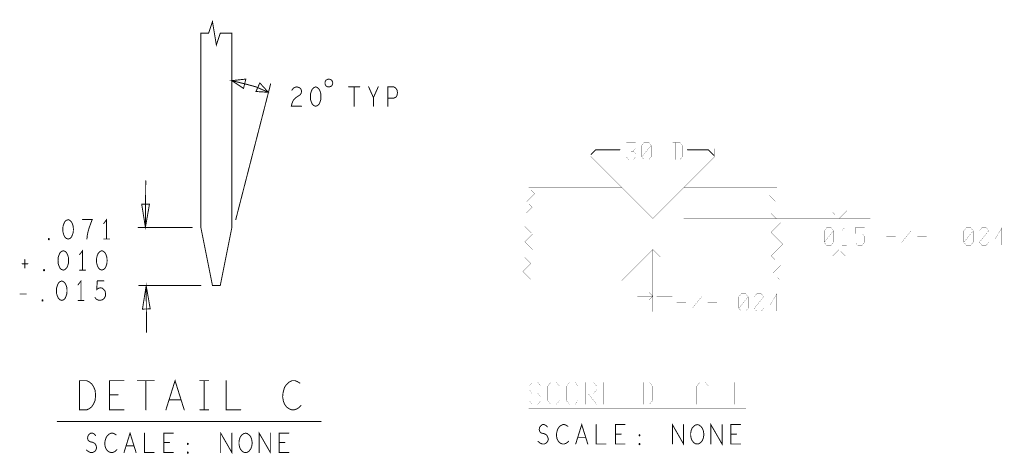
# Model space of a CAD drawing. Extents: x 28 to 61, y 24.9 to 46.
# Tile 58 of 96: x 36.7 to 43, y 36.5 to 39.3. Entities that reach past the tile are written whole.
import ezdxf

# ---------------------------------------------------------------- set-up
doc = ezdxf.new("R2010")
doc.units = 0
doc.layers.add('1', color=2, linetype='CONTINUOUS')

msp = doc.modelspace()

# ---------------------------------------------------------------- linework, layer by layer
at = {"layer": '1'}
for points, const_width in [([(38.07, 39.2), (37.995, 39.2), (37.97, 39.125), (37.945, 39.275), (37.92, 39.2), (37.87, 39.2), (37.87, 37.95), (37.945, 37.575), (37.995, 37.575), (38.07, 37.95), (38.07, 39.2)], 0.006), ([(38.305, 38.82), (38.225, 38.855), (38.17, 38.87), (38.07, 38.895), (38.16, 38.905), (38.145, 38.845), (38.07, 38.895)], 0.006), ([(38.72, 38.88), (38.719, 38.884), (38.718, 38.888), (38.716, 38.892), (38.714, 38.896), (38.711, 38.899), (38.707, 38.901), (38.703, 38.903), (38.699, 38.904), (38.695, 38.905), (38.69, 38.904), (38.686, 38.903), (38.682, 38.901), (38.678, 38.899), (38.675, 38.896), (38.673, 38.892), (38.671, 38.888), (38.67, 38.884), (38.67, 38.88), (38.67, 38.875), (38.671, 38.871), (38.673, 38.867), (38.675, 38.863), (38.678, 38.86), (38.682, 38.858), (38.686, 38.856), (38.69, 38.855), (38.695, 38.855), (38.699, 38.855), (38.703, 38.856), (38.707, 38.858), (38.711, 38.86), (38.714, 38.863), (38.716, 38.867), (38.718, 38.871), (38.719, 38.875), (38.72, 38.88)], 0.006), ([(38.095, 38), (38.32, 38.875)], 0.006), ([(38.305, 38.82), (38.225, 38.825), (38.25, 38.88), (38.305, 38.82)], 0.006), ([(38.457, 38.834), (38.466, 38.846), (38.477, 38.852), (38.489, 38.855), (38.505, 38.85), (38.515, 38.84), (38.519, 38.827), (38.517, 38.815), (38.511, 38.805), (38.48, 38.784), (38.466, 38.769), (38.457, 38.748), (38.453, 38.73), (38.519, 38.73)], 0.006), ([(38.61, 38.855), (38.598, 38.85), (38.588, 38.84), (38.582, 38.827), (38.577, 38.811), (38.576, 38.792), (38.577, 38.773), (38.582, 38.757), (38.588, 38.744), (38.598, 38.734), (38.61, 38.73), (38.622, 38.734), (38.632, 38.744), (38.638, 38.757), (38.643, 38.773), (38.644, 38.792), (38.643, 38.811), (38.638, 38.827), (38.632, 38.84), (38.622, 38.85), (38.61, 38.855)], 0.006), ([(38.822, 38.855), (38.894, 38.855)], 0.006), ([(38.858, 38.855), (38.858, 38.73)], 0.006), ([(38.982, 38.73), (38.982, 38.786), (38.951, 38.855)], 0.006), ([(39.013, 38.855), (38.982, 38.786)], 0.006), ([(39.075, 38.73), (39.075, 38.855), (39.112, 38.855), (39.125, 38.848), (39.134, 38.834), (39.137, 38.817), (39.134, 38.8), (39.126, 38.788), (39.112, 38.782), (39.075, 38.782)], 0.006), ([(40.382, 38.457), (40.382, 38.407), (40.432, 38.407)], 0.001), ([(40.385, 38.42), (40.415, 38.45), (40.57, 38.45)], 0.006), ([(40.641, 38.441), (40.656, 38.441), (40.671, 38.46), (40.671, 38.497), (40.611, 38.497)], 0.001), ([(40.711, 38.404), (40.726, 38.386), (40.756, 38.386), (40.771, 38.404), (40.771, 38.478), (40.756, 38.497), (40.726, 38.497), (40.711, 38.478), (40.711, 38.404), (40.771, 38.478)], 0.001), ([(40.911, 38.497), (40.956, 38.497), (40.971, 38.478), (40.971, 38.404), (40.956, 38.386), (40.911, 38.386)], 0.001), ([(40.926, 38.386), (40.926, 38.497)], 0.001), ([(41.005, 38.45), (41.14, 38.45), (41.175, 38.415)], 0.006), ([(41.157, 38.407), (41.182, 38.407), (41.182, 38.457)], 0.001), ([(39.995, 37.616), (39.945, 37.666), (39.996, 37.717), (39.957, 37.757), (40.007, 37.807), (39.957, 37.857), (40.007, 37.907), (39.957, 37.956), (40.005, 38.004), (39.967, 38.042), (40.005, 38.08), (39.97, 38.116), (40.021, 38.167), (39.982, 38.207), (40.582, 38.207), (40.382, 38.407)], 0.001), ([(40.611, 38.404), (40.626, 38.386), (40.656, 38.386), (40.671, 38.404), (40.671, 38.423), (40.656, 38.441)], 0.001), ([(41.132, 38.407), (41.182, 38.407), (40.982, 38.207)], 0.001), ([(37.513, 37.95), (37.515, 38.25)], 0.006), ([(41.596, 37.617), (41.557, 37.657), (41.605, 37.705), (41.544, 37.767), (41.619, 37.842), (41.543, 37.918), (41.605, 37.98), (41.543, 38.041), (41.595, 38.093), (41.532, 38.157), (41.582, 38.207), (40.982, 38.207), (40.782, 38.007), (40.582, 38.207)], 0.001), ([(42.032, 38.057), (41.982, 38.007), (41.982, 38.207)], 0.001), ([(37.489, 38.1), (37.513, 37.95), (37.539, 38.099), (37.489, 38.1)], 0.006), ([(37.015, 38), (37.003, 37.995), (36.993, 37.985), (36.987, 37.972), (36.982, 37.956), (36.981, 37.937), (36.982, 37.918), (36.987, 37.902), (36.993, 37.889), (37.003, 37.879), (37.015, 37.875), (37.027, 37.879), (37.037, 37.889), (37.043, 37.902), (37.048, 37.918), (37.049, 37.937), (37.048, 37.956), (37.043, 37.972), (37.037, 37.985), (37.027, 37.995), (37.015, 38)], 0.006), ([(37.136, 37.875), (37.139, 37.902), (37.144, 37.925), (37.15, 37.945), (37.158, 37.968), (37.17, 38), (37.108, 38)], 0.006), ([(37.263, 37.875), (37.263, 38), (37.244, 37.975)], 0.006), ([(40.982, 38.007), (42.182, 38.007)], 0.001), ([(41.982, 38.007), (41.942, 38.046)], 0.001), ([(37.465, 37.95), (37.815, 37.95)], 0.006), ([(41.946, 37.928), (41.886, 37.854), (41.886, 37.928), (41.901, 37.947), (41.931, 37.947), (41.946, 37.928), (41.946, 37.854), (41.931, 37.836), (41.901, 37.836), (41.886, 37.854)], 0.001), ([(42.016, 37.836), (42.016, 37.947), (42.001, 37.928)], 0.001), ([(42.146, 37.947), (42.086, 37.947), (42.086, 37.91), (42.131, 37.91), (42.146, 37.891), (42.146, 37.854), (42.131, 37.836), (42.101, 37.836), (42.086, 37.854)], 0.001), ([(42.786, 37.854), (42.801, 37.836), (42.831, 37.836), (42.846, 37.854), (42.846, 37.928), (42.831, 37.947), (42.801, 37.947), (42.786, 37.928), (42.786, 37.854), (42.846, 37.928)], 0.001), ([(42.886, 37.854), (42.901, 37.836), (42.931, 37.836), (42.946, 37.854), (42.946, 37.928), (42.931, 37.947), (42.901, 37.947), (42.886, 37.928), (42.886, 37.854), (42.946, 37.928)], 0.001), ([(43.046, 37.873), (42.986, 37.873), (43.031, 37.947), (43.031, 37.836)], 0.001), ([(36.891, 37.87), (36.888, 37.872), (36.888, 37.877), (36.891, 37.879), (36.894, 37.877), (36.894, 37.872), (36.891, 37.87)], 0.006), ([(37.244, 37.875), (37.282, 37.875)], 0.006), ([(42.286, 37.891), (42.346, 37.891)], 0.001), ([(42.316, 37.928), (42.316, 37.854)], 0.001), ([(42.386, 37.854), (42.446, 37.928)], 0.001), ([(42.486, 37.891), (42.546, 37.891)], 0.001), ([(37.108, 37.675), (37.108, 37.8), (37.089, 37.775)], 0.006), ([(39.982, 37.607), (40.582, 37.607), (40.782, 37.807), (40.982, 37.607), (41.582, 37.607)], 0.001), ([(40.782, 37.407), (40.782, 37.807)], 0.001), ([(42.182, 37.807), (40.982, 37.807)], 0.001), ([(41.942, 37.767), (41.982, 37.807), (41.982, 37.607)], 0.001), ([(42.021, 37.767), (41.982, 37.807)], 0.001), ([(42.031, 37.836), (42.001, 37.836)], 0.001), ([(36.736, 37.743), (36.736, 37.689)], 0.006), ([(36.984, 37.8), (36.972, 37.795), (36.962, 37.785), (36.956, 37.772), (36.951, 37.756), (36.95, 37.737), (36.951, 37.718), (36.956, 37.702), (36.962, 37.689), (36.972, 37.679), (36.984, 37.675), (36.996, 37.679), (37.006, 37.689), (37.012, 37.702), (37.017, 37.718), (37.018, 37.737), (37.017, 37.756), (37.012, 37.772), (37.006, 37.785), (36.996, 37.795), (36.984, 37.8)], 0.006), ([(37.232, 37.8), (37.22, 37.795), (37.21, 37.785), (37.204, 37.772), (37.199, 37.756), (37.198, 37.737), (37.199, 37.718), (37.204, 37.702), (37.21, 37.689), (37.22, 37.679), (37.232, 37.675), (37.244, 37.679), (37.254, 37.689), (37.26, 37.702), (37.265, 37.718), (37.266, 37.737), (37.265, 37.756), (37.26, 37.772), (37.254, 37.785), (37.244, 37.795), (37.232, 37.8)], 0.006), ([(40.807, 37.782), (40.807, 37.407)], 0.001), ([(36.719, 37.716), (36.756, 37.716)], 0.006), ([(36.86, 37.67), (36.857, 37.672), (36.857, 37.677), (36.86, 37.679), (36.863, 37.677), (36.863, 37.672), (36.86, 37.67)], 0.006), ([(37.089, 37.675), (37.127, 37.675)], 0.006), ([(36.974, 37.605), (36.962, 37.6), (36.952, 37.59), (36.946, 37.577), (36.941, 37.561), (36.94, 37.542), (36.941, 37.523), (36.946, 37.507), (36.952, 37.494), (36.962, 37.484), (36.974, 37.48), (36.986, 37.484), (36.996, 37.494), (37.002, 37.507), (37.007, 37.523), (37.008, 37.542), (37.007, 37.561), (37.002, 37.577), (36.996, 37.59), (36.986, 37.6), (36.974, 37.605)], 0.006), ([(37.098, 37.48), (37.098, 37.605), (37.079, 37.58)], 0.006), ([(37.188, 37.498), (37.197, 37.488), (37.208, 37.482), (37.222, 37.48), (37.236, 37.484), (37.247, 37.492), (37.255, 37.507), (37.256, 37.523), (37.253, 37.54), (37.245, 37.55), (37.234, 37.559), (37.224, 37.561), (37.213, 37.559), (37.199, 37.55), (37.203, 37.605), (37.245, 37.605)], 0.006), ([(37.47, 37.575), (37.87, 37.575)], 0.006), ([(37.544, 37.425), (37.518, 37.575), (37.494, 37.424), (37.544, 37.425)], 0.006), ([(37.52, 37.275), (37.518, 37.575)], 0.006), ([(36.706, 37.521), (36.746, 37.521)], 0.006), ([(40.782, 37.507), (40.682, 37.507)], 0.001), ([(40.757, 37.532), (40.782, 37.507), (40.757, 37.482)], 0.001), ([(40.832, 37.482), (40.807, 37.507), (40.832, 37.532)], 0.001), ([(40.807, 37.507), (40.907, 37.507)], 0.001), ([(40.966, 37.429), (40.966, 37.503)], 0.001), ([(41.036, 37.429), (41.096, 37.503)], 0.001), ([(41.336, 37.429), (41.351, 37.411), (41.381, 37.411), (41.396, 37.429), (41.396, 37.503), (41.381, 37.522), (41.351, 37.522), (41.336, 37.503), (41.336, 37.429), (41.396, 37.503)], 0.001), ([(41.436, 37.429), (41.451, 37.411), (41.481, 37.411), (41.496, 37.429), (41.496, 37.503), (41.481, 37.522), (41.451, 37.522), (41.436, 37.503), (41.436, 37.429), (41.496, 37.503)], 0.001), ([(41.596, 37.448), (41.536, 37.448), (41.581, 37.522), (41.581, 37.411)], 0.001), ([(36.85, 37.475), (36.847, 37.477), (36.847, 37.482), (36.85, 37.484), (36.853, 37.482), (36.853, 37.477), (36.85, 37.475)], 0.006), ([(37.079, 37.48), (37.117, 37.48)], 0.006), ([(40.936, 37.466), (40.996, 37.466)], 0.001), ([(41.136, 37.466), (41.196, 37.466)], 0.001), ([(37.088, 36.775), (37.088, 36.963), (37.135, 36.963), (37.154, 36.953), (37.168, 36.941), (37.18, 36.922), (37.189, 36.9), (37.192, 36.869), (37.189, 36.837), (37.18, 36.815), (37.168, 36.796), (37.154, 36.784), (37.135, 36.775), (37.088, 36.775)], 0.006), ([(37.375, 36.775), (37.281, 36.775), (37.281, 36.963), (37.375, 36.963)], 0.006), ([(37.462, 36.963), (37.57, 36.963)], 0.006), ([(37.516, 36.963), (37.516, 36.775)], 0.006), ([(37.645, 36.775), (37.704, 36.963), (37.763, 36.775)], 0.006), ([(37.864, 36.963), (37.92, 36.963)], 0.006), ([(37.892, 36.963), (37.892, 36.775)], 0.006), ([(38.033, 36.963), (38.033, 36.775), (38.127, 36.775)], 0.006), ([(38.508, 36.947), (38.494, 36.956), (38.477, 36.963), (38.458, 36.963), (38.437, 36.953), (38.421, 36.937), (38.409, 36.919), (38.4, 36.887), (38.397, 36.859), (38.402, 36.831), (38.409, 36.812), (38.423, 36.793), (38.44, 36.781), (38.456, 36.775), (38.472, 36.775), (38.489, 36.781), (38.503, 36.79), (38.515, 36.803)], 0.006), ([(40.06, 36.928), (40.041, 36.952), (40.004, 36.952), (39.986, 36.928), (39.986, 36.905), (40.004, 36.881), (40.041, 36.881), (40.06, 36.858), (40.06, 36.834), (40.041, 36.811), (40.004, 36.811), (39.986, 36.834)], 0.001), ([(40.18, 36.834), (40.161, 36.811), (40.124, 36.811), (40.106, 36.834), (40.106, 36.928), (40.124, 36.952), (40.161, 36.952), (40.18, 36.928)], 0.001), ([(40.226, 36.834), (40.226, 36.928), (40.244, 36.952), (40.281, 36.952), (40.3, 36.928), (40.3, 36.834), (40.281, 36.811), (40.244, 36.811), (40.226, 36.834)], 0.001), ([(40.346, 36.881), (40.401, 36.881), (40.42, 36.905), (40.42, 36.928), (40.401, 36.952), (40.346, 36.952), (40.346, 36.811)], 0.001), ([(40.54, 36.811), (40.466, 36.811), (40.466, 36.952), (40.54, 36.952)], 0.001), ([(40.706, 36.952), (40.761, 36.952), (40.78, 36.928), (40.78, 36.834), (40.761, 36.811), (40.706, 36.811)], 0.001), ([(40.724, 36.811), (40.724, 36.952)], 0.001), ([(40.9, 36.811), (40.826, 36.811), (40.826, 36.952), (40.9, 36.952)], 0.001), ([(41.02, 36.952), (40.946, 36.952)], 0.001), ([(40.983, 36.952), (40.983, 36.811)], 0.001), ([(41.14, 36.811), (41.14, 36.928), (41.121, 36.952), (41.084, 36.952), (41.066, 36.928), (41.066, 36.811)], 0.001), ([(41.241, 36.952), (41.204, 36.952)], 0.001), ([(41.223, 36.952), (41.223, 36.811)], 0.001), ([(41.38, 36.811), (41.306, 36.811), (41.306, 36.952)], 0.001), ([(37.337, 36.872), (37.281, 36.872)], 0.006), ([(40.42, 36.811), (40.364, 36.881)], 0.001), ([(40.521, 36.881), (40.466, 36.881)], 0.001), ([(40.881, 36.881), (40.826, 36.881)], 0.001), ([(41.066, 36.881), (41.14, 36.881)], 0.001), ([(37.742, 36.84), (37.666, 36.84)], 0.006), ([(41.241, 36.811), (41.204, 36.811)], 0.001), ([(37.864, 36.775), (37.92, 36.775)], 0.006), ([(39.982, 36.782), (41.382, 36.782)], 0.001), ([(38.645, 36.7), (36.945, 36.7)], 0.006), ([(40.043, 36.571), (40.056, 36.561), (40.07, 36.555), (40.082, 36.555), (40.095, 36.561), (40.104, 36.571), (40.109, 36.586), (40.105, 36.6), (40.098, 36.613), (40.084, 36.621), (40.065, 36.625), (40.054, 36.634), (40.05, 36.648), (40.053, 36.663), (40.061, 36.673), (40.071, 36.68), (40.082, 36.68), (40.093, 36.675), (40.102, 36.665)], 0.006), ([(40.234, 36.669), (40.225, 36.675), (40.214, 36.68), (40.202, 36.68), (40.188, 36.673), (40.177, 36.663), (40.169, 36.65), (40.163, 36.63), (40.161, 36.611), (40.164, 36.592), (40.169, 36.58), (40.178, 36.567), (40.189, 36.559), (40.2, 36.555), (40.211, 36.555), (40.222, 36.559), (40.231, 36.565), (40.239, 36.573)], 0.006), ([(40.285, 36.555), (40.324, 36.68), (40.363, 36.555)], 0.006), ([(40.417, 36.68), (40.417, 36.555), (40.479, 36.555)], 0.006), ([(40.603, 36.555), (40.541, 36.555), (40.541, 36.68), (40.603, 36.68)], 0.006), ([(40.908, 36.555), (40.908, 36.68), (40.98, 36.555), (40.98, 36.68)], 0.006), ([(41.068, 36.555), (41.056, 36.557), (41.045, 36.565), (41.035, 36.577), (41.029, 36.592), (41.026, 36.609), (41.026, 36.625), (41.029, 36.642), (41.035, 36.657), (41.045, 36.669), (41.056, 36.677), (41.068, 36.68), (41.08, 36.677), (41.091, 36.669), (41.101, 36.657), (41.107, 36.642), (41.11, 36.625), (41.11, 36.609), (41.107, 36.592), (41.101, 36.577), (41.091, 36.565), (41.08, 36.557), (41.068, 36.555)], 0.006), ([(41.156, 36.555), (41.156, 36.68), (41.228, 36.555), (41.228, 36.68)], 0.006), ([(41.347, 36.555), (41.285, 36.555), (41.285, 36.68), (41.347, 36.68)], 0.006), ([(37.133, 36.516), (37.146, 36.506), (37.16, 36.5), (37.172, 36.5), (37.185, 36.506), (37.194, 36.516), (37.199, 36.531), (37.195, 36.545), (37.188, 36.558), (37.174, 36.566), (37.155, 36.57), (37.144, 36.579), (37.14, 36.593), (37.143, 36.608), (37.151, 36.618), (37.161, 36.625), (37.172, 36.625), (37.183, 36.62), (37.192, 36.61)], 0.006), ([(37.324, 36.614), (37.315, 36.62), (37.304, 36.625), (37.292, 36.625), (37.278, 36.618), (37.267, 36.608), (37.259, 36.595), (37.253, 36.575), (37.251, 36.556), (37.254, 36.537), (37.259, 36.525), (37.268, 36.512), (37.279, 36.504), (37.29, 36.5), (37.301, 36.5), (37.312, 36.504), (37.321, 36.51), (37.329, 36.518)], 0.006), ([(37.375, 36.5), (37.414, 36.625), (37.453, 36.5)], 0.006), ([(37.507, 36.625), (37.507, 36.5), (37.569, 36.5)], 0.006), ([(37.693, 36.5), (37.631, 36.5), (37.631, 36.625), (37.693, 36.625)], 0.006), ([(37.998, 36.5), (37.998, 36.625), (38.07, 36.5), (38.07, 36.625)], 0.006), ([(38.158, 36.5), (38.146, 36.502), (38.135, 36.51), (38.125, 36.522), (38.119, 36.537), (38.116, 36.554), (38.116, 36.57), (38.119, 36.587), (38.125, 36.602), (38.135, 36.614), (38.146, 36.622), (38.158, 36.625), (38.17, 36.622), (38.181, 36.614), (38.191, 36.602), (38.197, 36.587), (38.2, 36.57), (38.2, 36.554), (38.197, 36.537), (38.191, 36.522), (38.181, 36.51), (38.17, 36.502), (38.158, 36.5)], 0.006), ([(38.246, 36.5), (38.246, 36.625), (38.318, 36.5), (38.318, 36.625)], 0.006), ([(38.437, 36.5), (38.375, 36.5), (38.375, 36.625), (38.437, 36.625)], 0.006), ([(40.578, 36.619), (40.541, 36.619)], 0.006), ([(40.696, 36.607), (40.693, 36.609), (40.693, 36.613), (40.696, 36.615), (40.699, 36.613), (40.699, 36.609), (40.696, 36.607)], 0.006), ([(41.322, 36.619), (41.285, 36.619)], 0.006), ([(37.439, 36.543), (37.389, 36.543)], 0.006), ([(37.668, 36.564), (37.631, 36.564)], 0.006), ([(37.786, 36.552), (37.783, 36.554), (37.783, 36.558), (37.786, 36.56), (37.789, 36.558), (37.789, 36.554), (37.786, 36.552)], 0.006), ([(38.412, 36.564), (38.375, 36.564)], 0.006), ([(40.349, 36.598), (40.299, 36.598)], 0.006), ([(40.696, 36.55), (40.693, 36.552), (40.693, 36.557), (40.696, 36.559), (40.699, 36.557), (40.699, 36.552), (40.696, 36.55)], 0.006), ([(37.786, 36.495), (37.783, 36.497), (37.783, 36.502), (37.786, 36.504), (37.789, 36.502), (37.789, 36.497), (37.786, 36.495)], 0.006)]:
    msp.add_lwpolyline(points, dxfattribs=dict(at, const_width=const_width))
for points, const_width in [([(38.0715, 39.2, 1), (38.0685, 39.2, 1)], 0.003), ([(38.0715, 39.2, 1), (38.0685, 39.2, 1)], 0.003), ([(38.0715, 38.895, 1), (38.0685, 38.895, 1)], 0.003), ([(38.3065, 38.82, 1), (38.3035, 38.82, 1)], 0.003), ([(38.3065, 38.82, 1), (38.3035, 38.82, 1)], 0.003), ([(38.3065, 38.82, 1), (38.3035, 38.82, 1)], 0.003), ([(38.3215, 38.875, 1), (38.3185, 38.875, 1)], 0.003), ([(38.4585, 38.834, 1), (38.4555, 38.834, 1)], 0.003), ([(38.6115, 38.855, 1), (38.6085, 38.855, 1)], 0.003), ([(38.6115, 38.855, 1), (38.6085, 38.855, 1)], 0.003), ([(38.7215, 38.88, 1), (38.7185, 38.88, 1)], 0.003), ([(38.7215, 38.88, 1), (38.7185, 38.88, 1)], 0.003), ([(38.8235, 38.855, 1), (38.8205, 38.855, 1)], 0.003), ([(38.8595, 38.855, 1), (38.8565, 38.855, 1)], 0.003), ([(38.8955, 38.855, 1), (38.8925, 38.855, 1)], 0.003), ([(38.9525, 38.855, 1), (38.9495, 38.855, 1)], 0.003), ([(39.0145, 38.855, 1), (39.0115, 38.855, 1)], 0.003), ([(38.9835, 38.786, 1), (38.9805, 38.786, 1)], 0.003), ([(39.0765, 38.782, 1), (39.0735, 38.782, 1)], 0.003), ([(38.5205, 38.73, 1), (38.5175, 38.73, 1)], 0.003), ([(38.8595, 38.73, 1), (38.8565, 38.73, 1)], 0.003), ([(38.9835, 38.73, 1), (38.9805, 38.73, 1)], 0.003), ([(39.0765, 38.73, 1), (39.0735, 38.73, 1)], 0.003), ([(40.3822, 38.457, 1), (40.3817, 38.457, 1)], 0.0005), ([(40.5715, 38.45, 1), (40.5685, 38.45, 1)], 0.003), ([(40.6112, 38.497, 1), (40.6108, 38.497, 1)], 0.0005), ([(40.7713, 38.478, 1), (40.7707, 38.478, 1)], 0.0005), ([(40.9113, 38.497, 1), (40.9108, 38.497, 1)], 0.0005), ([(40.9263, 38.497, 1), (40.9258, 38.497, 1)], 0.0005), ([(41.0065, 38.45, 1), (41.0035, 38.45, 1)], 0.003), ([(41.1823, 38.457, 1), (41.1818, 38.457, 1)], 0.0005), ([(40.3822, 38.407, 1), (40.3817, 38.407, 1)], 0.0005), ([(40.3865, 38.42, 1), (40.3835, 38.42, 1)], 0.003), ([(40.4323, 38.407, 1), (40.4318, 38.407, 1)], 0.0005), ([(40.6112, 38.404, 1), (40.6108, 38.404, 1)], 0.0005), ([(40.6412, 38.441, 1), (40.6407, 38.441, 1)], 0.0005), ([(40.6562, 38.441, 1), (40.6557, 38.441, 1)], 0.0005), ([(40.7112, 38.404, 1), (40.7107, 38.404, 1)], 0.0005), ([(40.9113, 38.386, 1), (40.9108, 38.386, 1)], 0.0005), ([(40.9263, 38.386, 1), (40.9258, 38.386, 1)], 0.0005), ([(41.1322, 38.407, 1), (41.1317, 38.407, 1)], 0.0005), ([(41.1572, 38.407, 1), (41.1568, 38.407, 1)], 0.0005), ([(41.1765, 38.415, 1), (41.1735, 38.415, 1)], 0.003), ([(37.5165, 38.25, 1), (37.5135, 38.25, 1)], 0.003), ([(40.5823, 38.207, 1), (40.5817, 38.207, 1)], 0.0005), ([(40.9823, 38.207, 1), (40.9817, 38.207, 1)], 0.0005), ([(41.9823, 38.207, 1), (41.9817, 38.207, 1)], 0.0005), ([(37.4905, 38.1, 1), (37.4875, 38.1, 1)], 0.003), ([(37.4905, 38.1, 1), (37.4875, 38.1, 1)], 0.003), ([(37.0165, 38, 1), (37.0135, 38, 1)], 0.003), ([(37.0165, 38, 1), (37.0135, 38, 1)], 0.003), ([(37.1095, 38, 1), (37.1065, 38, 1)], 0.003), ([(38.0965, 38, 1), (38.0935, 38, 1)], 0.003), ([(40.9823, 38.007, 1), (40.9817, 38.007, 1)], 0.0005), ([(41.9423, 38.046, 1), (41.9417, 38.046, 1)], 0.0005), ([(41.9823, 38.007, 1), (41.9817, 38.007, 1)], 0.0005), ([(42.0322, 38.057, 1), (42.0318, 38.057, 1)], 0.0005), ([(42.1823, 38.007, 1), (42.1818, 38.007, 1)], 0.0005), ([(37.2455, 37.975, 1), (37.2425, 37.975, 1)], 0.003), ([(37.4665, 37.95, 1), (37.4635, 37.95, 1)], 0.003), ([(37.5145, 37.95, 1), (37.5115, 37.95, 1)], 0.003), ([(37.8165, 37.95, 1), (37.8135, 37.95, 1)], 0.003), ([(42.1463, 37.947, 1), (42.1457, 37.947, 1)], 0.0005), ([(36.8925, 37.87, 1), (36.8895, 37.87, 1)], 0.003), ([(36.8925, 37.87, 1), (36.8895, 37.87, 1)], 0.003), ([(37.1375, 37.875, 1), (37.1345, 37.875, 1)], 0.003), ([(37.2455, 37.875, 1), (37.2425, 37.875, 1)], 0.003), ([(37.2645, 37.875, 1), (37.2615, 37.875, 1)], 0.003), ([(37.2835, 37.875, 1), (37.2805, 37.875, 1)], 0.003), ([(41.9462, 37.928, 1), (41.9457, 37.928, 1)], 0.0005), ([(42.0012, 37.928, 1), (42.0007, 37.928, 1)], 0.0005), ([(42.2863, 37.891, 1), (42.2858, 37.891, 1)], 0.0005), ([(42.3162, 37.928, 1), (42.3158, 37.928, 1)], 0.0005), ([(42.3462, 37.891, 1), (42.3458, 37.891, 1)], 0.0005), ([(42.4462, 37.928, 1), (42.4457, 37.928, 1)], 0.0005), ([(42.4862, 37.891, 1), (42.4858, 37.891, 1)], 0.0005), ([(42.5463, 37.891, 1), (42.5457, 37.891, 1)], 0.0005), ([(42.8462, 37.928, 1), (42.8458, 37.928, 1)], 0.0005), ([(42.9462, 37.928, 1), (42.9457, 37.928, 1)], 0.0005), ([(43.0463, 37.873, 1), (43.0457, 37.873, 1)], 0.0005), ([(40.7822, 37.807, 1), (40.7818, 37.807, 1)], 0.0005), ([(40.9823, 37.807, 1), (40.9817, 37.807, 1)], 0.0005), ([(41.8862, 37.854, 1), (41.8858, 37.854, 1)], 0.0005), ([(41.9823, 37.807, 1), (41.9817, 37.807, 1)], 0.0005), ([(42.0012, 37.836, 1), (42.0007, 37.836, 1)], 0.0005), ([(42.0162, 37.836, 1), (42.0157, 37.836, 1)], 0.0005), ([(42.0312, 37.836, 1), (42.0307, 37.836, 1)], 0.0005), ([(42.0862, 37.854, 1), (42.0857, 37.854, 1)], 0.0005), ([(42.1823, 37.807, 1), (42.1818, 37.807, 1)], 0.0005), ([(42.3162, 37.854, 1), (42.3158, 37.854, 1)], 0.0005), ([(42.3862, 37.854, 1), (42.3858, 37.854, 1)], 0.0005), ([(42.7863, 37.854, 1), (42.7858, 37.854, 1)], 0.0005), ([(42.8862, 37.854, 1), (42.8858, 37.854, 1)], 0.0005), ([(43.0312, 37.836, 1), (43.0307, 37.836, 1)], 0.0005), ([(36.7375, 37.743, 1), (36.7345, 37.743, 1)], 0.003), ([(36.9855, 37.8, 1), (36.9825, 37.8, 1)], 0.003), ([(36.9855, 37.8, 1), (36.9825, 37.8, 1)], 0.003), ([(37.0905, 37.775, 1), (37.0875, 37.775, 1)], 0.003), ([(37.2335, 37.8, 1), (37.2305, 37.8, 1)], 0.003), ([(37.2335, 37.8, 1), (37.2305, 37.8, 1)], 0.003), ([(40.8073, 37.782, 1), (40.8068, 37.782, 1)], 0.0005), ([(41.9423, 37.767, 1), (41.9417, 37.767, 1)], 0.0005), ([(42.0213, 37.767, 1), (42.0207, 37.767, 1)], 0.0005), ([(36.7205, 37.716, 1), (36.7175, 37.716, 1)], 0.003), ([(36.7375, 37.689, 1), (36.7345, 37.689, 1)], 0.003), ([(36.7575, 37.716, 1), (36.7545, 37.716, 1)], 0.003), ([(36.8615, 37.67, 1), (36.8585, 37.67, 1)], 0.003), ([(36.8615, 37.67, 1), (36.8585, 37.67, 1)], 0.003), ([(37.0905, 37.675, 1), (37.0875, 37.675, 1)], 0.003), ([(37.1095, 37.675, 1), (37.1065, 37.675, 1)], 0.003), ([(37.1285, 37.675, 1), (37.1255, 37.675, 1)], 0.003), ([(41.5962, 37.617, 1), (41.5958, 37.617, 1)], 0.0005), ([(36.9755, 37.605, 1), (36.9725, 37.605, 1)], 0.003), ([(36.9755, 37.605, 1), (36.9725, 37.605, 1)], 0.003), ([(37.0805, 37.58, 1), (37.0775, 37.58, 1)], 0.003), ([(37.2465, 37.605, 1), (37.2435, 37.605, 1)], 0.003), ([(37.4715, 37.575, 1), (37.4685, 37.575, 1)], 0.003), ([(37.5195, 37.575, 1), (37.5165, 37.575, 1)], 0.003), ([(37.8715, 37.575, 1), (37.8685, 37.575, 1)], 0.003), ([(39.9823, 37.607, 1), (39.9817, 37.607, 1)], 0.0005), ([(39.9952, 37.616, 1), (39.9948, 37.616, 1)], 0.0005), ([(41.5823, 37.607, 1), (41.5817, 37.607, 1)], 0.0005), ([(41.9823, 37.607, 1), (41.9817, 37.607, 1)], 0.0005), ([(36.7075, 37.521, 1), (36.7045, 37.521, 1)], 0.003), ([(36.7475, 37.521, 1), (36.7445, 37.521, 1)], 0.003), ([(37.1895, 37.498, 1), (37.1865, 37.498, 1)], 0.003), ([(40.6823, 37.507, 1), (40.6818, 37.507, 1)], 0.0005), ([(40.7572, 37.532, 1), (40.7567, 37.532, 1)], 0.0005), ([(40.7822, 37.507, 1), (40.7818, 37.507, 1)], 0.0005), ([(40.8073, 37.507, 1), (40.8068, 37.507, 1)], 0.0005), ([(40.8323, 37.532, 1), (40.8317, 37.532, 1)], 0.0005), ([(40.9072, 37.507, 1), (40.9068, 37.507, 1)], 0.0005), ([(40.9663, 37.503, 1), (40.9657, 37.503, 1)], 0.0005), ([(41.0962, 37.503, 1), (41.0958, 37.503, 1)], 0.0005), ([(41.3963, 37.503, 1), (41.3957, 37.503, 1)], 0.0005), ([(41.4963, 37.503, 1), (41.4958, 37.503, 1)], 0.0005), ([(36.8515, 37.475, 1), (36.8485, 37.475, 1)], 0.003), ([(36.8515, 37.475, 1), (36.8485, 37.475, 1)], 0.003), ([(37.0805, 37.48, 1), (37.0775, 37.48, 1)], 0.003), ([(37.0995, 37.48, 1), (37.0965, 37.48, 1)], 0.003), ([(37.1185, 37.48, 1), (37.1155, 37.48, 1)], 0.003), ([(37.5455, 37.425, 1), (37.5425, 37.425, 1)], 0.003), ([(37.5455, 37.425, 1), (37.5425, 37.425, 1)], 0.003), ([(40.7572, 37.482, 1), (40.7567, 37.482, 1)], 0.0005), ([(40.8323, 37.482, 1), (40.8317, 37.482, 1)], 0.0005), ([(40.9363, 37.466, 1), (40.9357, 37.466, 1)], 0.0005), ([(40.9663, 37.429, 1), (40.9657, 37.429, 1)], 0.0005), ([(40.9963, 37.466, 1), (40.9958, 37.466, 1)], 0.0005), ([(41.0363, 37.429, 1), (41.0358, 37.429, 1)], 0.0005), ([(41.1362, 37.466, 1), (41.1358, 37.466, 1)], 0.0005), ([(41.1962, 37.466, 1), (41.1957, 37.466, 1)], 0.0005), ([(41.3362, 37.429, 1), (41.3357, 37.429, 1)], 0.0005), ([(41.4363, 37.429, 1), (41.4357, 37.429, 1)], 0.0005), ([(41.5962, 37.448, 1), (41.5958, 37.448, 1)], 0.0005), ([(40.7822, 37.407, 1), (40.7818, 37.407, 1)], 0.0005), ([(40.8073, 37.407, 1), (40.8068, 37.407, 1)], 0.0005), ([(41.5812, 37.411, 1), (41.5808, 37.411, 1)], 0.0005), ([(37.5215, 37.275, 1), (37.5185, 37.275, 1)], 0.003), ([(37.3765, 36.963, 1), (37.3735, 36.963, 1)], 0.003), ([(37.4635, 36.963, 1), (37.4605, 36.963, 1)], 0.003), ([(37.5175, 36.963, 1), (37.5145, 36.963, 1)], 0.003), ([(37.5715, 36.963, 1), (37.5685, 36.963, 1)], 0.003), ([(37.8655, 36.963, 1), (37.8625, 36.963, 1)], 0.003), ([(37.8935, 36.963, 1), (37.8905, 36.963, 1)], 0.003), ([(37.9215, 36.963, 1), (37.9185, 36.963, 1)], 0.003), ([(38.0345, 36.963, 1), (38.0315, 36.963, 1)], 0.003), ([(38.5095, 36.947, 1), (38.5065, 36.947, 1)], 0.003), ([(40.0603, 36.928, 1), (40.0598, 36.928, 1)], 0.0005), ([(40.1803, 36.928, 1), (40.1797, 36.928, 1)], 0.0005), ([(40.5403, 36.952, 1), (40.5397, 36.952, 1)], 0.0005), ([(40.7062, 36.952, 1), (40.7058, 36.952, 1)], 0.0005), ([(40.7242, 36.952, 1), (40.7238, 36.952, 1)], 0.0005), ([(40.9002, 36.952, 1), (40.8997, 36.952, 1)], 0.0005), ([(40.9462, 36.952, 1), (40.9457, 36.952, 1)], 0.0005), ([(40.9832, 36.952, 1), (40.9828, 36.952, 1)], 0.0005), ([(41.0202, 36.952, 1), (41.0198, 36.952, 1)], 0.0005), ([(41.2043, 36.952, 1), (41.2037, 36.952, 1)], 0.0005), ([(41.2233, 36.952, 1), (41.2227, 36.952, 1)], 0.0005), ([(41.2413, 36.952, 1), (41.2407, 36.952, 1)], 0.0005), ([(41.3062, 36.952, 1), (41.3058, 36.952, 1)], 0.0005), ([(37.2825, 36.872, 1), (37.2795, 36.872, 1)], 0.003), ([(37.3385, 36.872, 1), (37.3355, 36.872, 1)], 0.003), ([(40.3462, 36.881, 1), (40.3458, 36.881, 1)], 0.0005), ([(40.3642, 36.881, 1), (40.3638, 36.881, 1)], 0.0005), ([(40.4663, 36.881, 1), (40.4657, 36.881, 1)], 0.0005), ([(40.5213, 36.881, 1), (40.5207, 36.881, 1)], 0.0005), ([(40.8263, 36.881, 1), (40.8257, 36.881, 1)], 0.0005), ([(40.8813, 36.881, 1), (40.8807, 36.881, 1)], 0.0005), ([(41.0662, 36.881, 1), (41.0658, 36.881, 1)], 0.0005), ([(41.1403, 36.881, 1), (41.1397, 36.881, 1)], 0.0005), ([(37.6675, 36.84, 1), (37.6645, 36.84, 1)], 0.003), ([(37.7435, 36.84, 1), (37.7405, 36.84, 1)], 0.003), ([(38.5165, 36.803, 1), (38.5135, 36.803, 1)], 0.003), ([(39.9862, 36.834, 1), (39.9858, 36.834, 1)], 0.0005), ([(40.1803, 36.834, 1), (40.1797, 36.834, 1)], 0.0005), ([(40.2263, 36.834, 1), (40.2257, 36.834, 1)], 0.0005), ([(40.2263, 36.834, 1), (40.2257, 36.834, 1)], 0.0005), ([(40.3462, 36.811, 1), (40.3458, 36.811, 1)], 0.0005), ([(40.4203, 36.811, 1), (40.4198, 36.811, 1)], 0.0005), ([(40.5403, 36.811, 1), (40.5397, 36.811, 1)], 0.0005), ([(40.7062, 36.811, 1), (40.7058, 36.811, 1)], 0.0005), ([(40.7242, 36.811, 1), (40.7238, 36.811, 1)], 0.0005), ([(40.9002, 36.811, 1), (40.8997, 36.811, 1)], 0.0005), ([(40.9832, 36.811, 1), (40.9828, 36.811, 1)], 0.0005), ([(41.0662, 36.811, 1), (41.0658, 36.811, 1)], 0.0005), ([(41.1403, 36.811, 1), (41.1397, 36.811, 1)], 0.0005), ([(41.2043, 36.811, 1), (41.2037, 36.811, 1)], 0.0005), ([(41.2233, 36.811, 1), (41.2227, 36.811, 1)], 0.0005), ([(41.2413, 36.811, 1), (41.2407, 36.811, 1)], 0.0005), ([(41.3802, 36.811, 1), (41.3798, 36.811, 1)], 0.0005), ([(37.0895, 36.775, 1), (37.0865, 36.775, 1)], 0.003), ([(37.0895, 36.775, 1), (37.0865, 36.775, 1)], 0.003), ([(37.3765, 36.775, 1), (37.3735, 36.775, 1)], 0.003), ([(37.5175, 36.775, 1), (37.5145, 36.775, 1)], 0.003), ([(37.6465, 36.775, 1), (37.6435, 36.775, 1)], 0.003), ([(37.7645, 36.775, 1), (37.7615, 36.775, 1)], 0.003), ([(37.8655, 36.775, 1), (37.8625, 36.775, 1)], 0.003), ([(37.8935, 36.775, 1), (37.8905, 36.775, 1)], 0.003), ([(37.9215, 36.775, 1), (37.9185, 36.775, 1)], 0.003), ([(38.1285, 36.775, 1), (38.1255, 36.775, 1)], 0.003), ([(39.9823, 36.782, 1), (39.9817, 36.782, 1)], 0.0005), ([(41.3822, 36.782, 1), (41.3817, 36.782, 1)], 0.0005), ([(36.9465, 36.7, 1), (36.9435, 36.7, 1)], 0.003), ([(38.6465, 36.7, 1), (38.6435, 36.7, 1)], 0.003), ([(40.1035, 36.665, 1), (40.1005, 36.665, 1)], 0.003), ([(40.2355, 36.669, 1), (40.2325, 36.669, 1)], 0.003), ([(40.4185, 36.68, 1), (40.4155, 36.68, 1)], 0.003), ([(40.6045, 36.68, 1), (40.6015, 36.68, 1)], 0.003), ([(40.9815, 36.68, 1), (40.9785, 36.68, 1)], 0.003), ([(41.2295, 36.68, 1), (41.2265, 36.68, 1)], 0.003), ([(41.3485, 36.68, 1), (41.3455, 36.68, 1)], 0.003), ([(37.1935, 36.61, 1), (37.1905, 36.61, 1)], 0.003), ([(37.3255, 36.614, 1), (37.3225, 36.614, 1)], 0.003), ([(37.5085, 36.625, 1), (37.5055, 36.625, 1)], 0.003), ([(37.6945, 36.625, 1), (37.6915, 36.625, 1)], 0.003), ([(38.0715, 36.625, 1), (38.0685, 36.625, 1)], 0.003), ([(38.3195, 36.625, 1), (38.3165, 36.625, 1)], 0.003), ([(38.4385, 36.625, 1), (38.4355, 36.625, 1)], 0.003), ([(40.5425, 36.619, 1), (40.5395, 36.619, 1)], 0.003), ([(40.5795, 36.619, 1), (40.5765, 36.619, 1)], 0.003), ([(40.6975, 36.607, 1), (40.6945, 36.607, 1)], 0.003), ([(40.6975, 36.607, 1), (40.6945, 36.607, 1)], 0.003), ([(41.2865, 36.619, 1), (41.2835, 36.619, 1)], 0.003), ([(41.3235, 36.619, 1), (41.3205, 36.619, 1)], 0.003), ([(37.3905, 36.543, 1), (37.3875, 36.543, 1)], 0.003), ([(37.4405, 36.543, 1), (37.4375, 36.543, 1)], 0.003), ([(37.6325, 36.564, 1), (37.6295, 36.564, 1)], 0.003), ([(37.6695, 36.564, 1), (37.6665, 36.564, 1)], 0.003), ([(37.7875, 36.552, 1), (37.7845, 36.552, 1)], 0.003), ([(37.7875, 36.552, 1), (37.7845, 36.552, 1)], 0.003), ([(38.3765, 36.564, 1), (38.3735, 36.564, 1)], 0.003), ([(38.4135, 36.564, 1), (38.4105, 36.564, 1)], 0.003), ([(40.0445, 36.571, 1), (40.0415, 36.571, 1)], 0.003), ([(40.2405, 36.573, 1), (40.2375, 36.573, 1)], 0.003), ([(40.2865, 36.555, 1), (40.2835, 36.555, 1)], 0.003), ([(40.3005, 36.598, 1), (40.2975, 36.598, 1)], 0.003), ([(40.3505, 36.598, 1), (40.3475, 36.598, 1)], 0.003), ([(40.3645, 36.555, 1), (40.3615, 36.555, 1)], 0.003), ([(40.4805, 36.555, 1), (40.4775, 36.555, 1)], 0.003), ([(40.6045, 36.555, 1), (40.6015, 36.555, 1)], 0.003), ([(40.6975, 36.55, 1), (40.6945, 36.55, 1)], 0.003), ([(40.6975, 36.55, 1), (40.6945, 36.55, 1)], 0.003), ([(40.9095, 36.555, 1), (40.9065, 36.555, 1)], 0.003), ([(41.0695, 36.555, 1), (41.0665, 36.555, 1)], 0.003), ([(41.0695, 36.555, 1), (41.0665, 36.555, 1)], 0.003), ([(41.1575, 36.555, 1), (41.1545, 36.555, 1)], 0.003), ([(41.3485, 36.555, 1), (41.3455, 36.555, 1)], 0.003), ([(37.1345, 36.516, 1), (37.1315, 36.516, 1)], 0.003), ([(37.3305, 36.518, 1), (37.3275, 36.518, 1)], 0.003), ([(37.3765, 36.5, 1), (37.3735, 36.5, 1)], 0.003), ([(37.4545, 36.5, 1), (37.4515, 36.5, 1)], 0.003), ([(37.5705, 36.5, 1), (37.5675, 36.5, 1)], 0.003), ([(37.6945, 36.5, 1), (37.6915, 36.5, 1)], 0.003), ([(37.7875, 36.495, 1), (37.7845, 36.495, 1)], 0.003), ([(37.7875, 36.495, 1), (37.7845, 36.495, 1)], 0.003), ([(37.9995, 36.5, 1), (37.9965, 36.5, 1)], 0.003), ([(38.1595, 36.5, 1), (38.1565, 36.5, 1)], 0.003), ([(38.1595, 36.5, 1), (38.1565, 36.5, 1)], 0.003), ([(38.2475, 36.5, 1), (38.2445, 36.5, 1)], 0.003), ([(38.4385, 36.5, 1), (38.4355, 36.5, 1)], 0.003)]:
    msp.add_lwpolyline(points, format="xyb", close=True, dxfattribs=dict(at, const_width=const_width))

doc.saveas('drawing.dxf')
